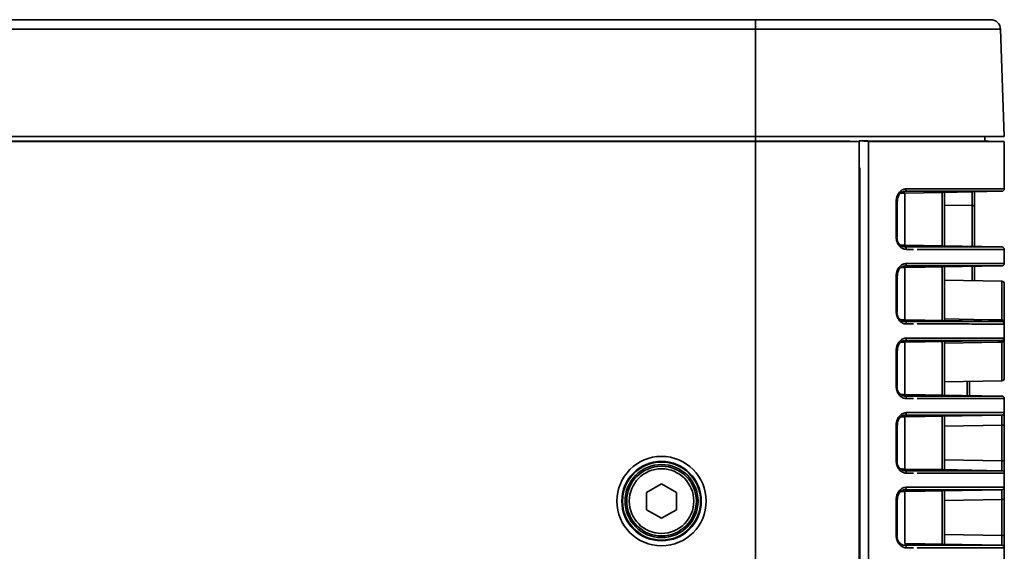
# Model space of a CAD drawing. Header units: millimetres. Extents: x 0 to 1118, y 0 to 864.
# Tile 187 of 250: x 747 to 772, y 491 to 505. Entities that reach past the tile are written whole.
import ezdxf

# ---------------------------------------------------------------- set-up
doc = ezdxf.new("R2010")
doc.units = ezdxf.units.MM

msp = doc.modelspace()

# ---------------------------------------------------------------- linework, layer by layer
at = {"color": 7, "linetype": 'Continuous', "lineweight": 35}
for p, q in [((635.815, 504.849), (765.431, 504.849)), ((765.431, 504.849), (765.431, 504.608)), ((765.431, 504.849), (771.337, 504.849)), ((765.431, 504.608), (635.809, 504.608)), ((765.431, 501.912), (765.431, 504.608)), ((771.587, 504.608), (765.431, 504.608)), ((771.587, 504.608), (771.681, 501.912)), ((635.806, 501.912), (765.431, 501.912)), ((765.431, 501.912), (771.681, 501.912)), ((765.431, 501.794), (765.431, 501.912)), ((771.189, 501.794), (771.193, 501.912)), ((765.431, 501.794), (636.082, 501.794)), ((636.089, 501.787), (765.431, 501.787)), ((765.431, 501.787), (765.431, 501.794)), ((765.431, 445.849), (765.431, 501.787)), ((768.036, 501.787), (767.803, 501.794)), ((768.032, 501.801), (768.264, 501.787)), ((768.036, 501.787), (768.036, 445.849)), ((768.264, 445.849), (768.264, 501.787)), ((771.681, 501.787), (771.281, 501.794)), ((771.681, 501.787), (771.681, 500.598)), ((768.049, 501.098), (768.036, 501.097)), ((768.049, 445.836), (768.049, 501.098)), ((769.181, 500.493), (770.12, 500.509)), ((769.181, 500.493), (769.181, 499.18)), ((769.22, 500.597), (769.432, 500.598)), ((771.62, 500.536), (770.12, 500.509)), ((770.12, 499.164), (770.12, 500.509)), ((770.181, 500.511), (770.181, 499.163)), ((770.87, 500.18), (770.87, 500.523)), ((770.931, 500.524), (770.931, 500.126)), ((768.964, 499.388), (768.964, 500.285)), ((768.964, 500.285), (768.992, 500.285)), ((768.992, 499.388), (768.992, 500.285)), ((770.87, 500.18), (770.181, 500.19)), ((770.87, 499.151), (770.87, 500.18)), ((770.931, 500.126), (770.931, 499.15)), ((768.964, 499.388), (768.992, 499.388)), ((769.181, 499.18), (770.12, 499.164)), ((770.12, 499.164), (771.62, 499.138)), ((769.332, 499.076), (769.22, 499.076)), ((769.4, 499.076), (769.332, 499.076)), ((771.681, 499.075), (771.681, 498.723)), ((769.22, 498.722), (769.432, 498.723)), ((771.62, 498.661), (770.12, 498.634)), ((768.964, 497.513), (768.964, 498.41)), ((768.964, 498.41), (768.992, 498.41)), ((768.992, 497.513), (768.992, 498.41)), ((769.181, 498.618), (769.181, 497.305)), ((770.12, 497.289), (770.12, 498.634)), ((770.181, 498.636), (770.181, 497.288)), ((770.87, 498.288), (770.87, 498.648)), ((770.931, 498.649), (770.931, 498.287)), ((771.62, 498.275), (770.181, 498.3)), ((771.62, 497.302), (771.62, 498.275)), ((771.681, 498.213), (771.681, 497.2)), ((768.964, 497.513), (768.992, 497.513)), ((769.181, 497.305), (769.073, 497.306)), ((769.332, 497.201), (769.22, 497.201)), ((769.4, 497.201), (769.332, 497.201)), ((770.12, 497.289), (771.62, 497.263)), ((771.681, 497.2), (771.681, 496.848)), ((769.181, 496.743), (769.181, 495.43)), ((769.22, 496.847), (769.432, 496.848)), ((771.62, 496.786), (770.12, 496.759)), ((770.12, 495.414), (770.12, 496.759)), ((770.181, 496.761), (770.181, 495.413)), ((771.62, 495.773), (771.62, 496.747)), ((771.681, 496.848), (771.681, 495.836)), ((768.964, 495.638), (768.964, 496.535)), ((768.964, 496.535), (768.992, 496.535)), ((768.992, 495.638), (768.992, 496.535)), ((770.181, 495.748), (771.62, 495.773)), ((770.746, 495.403), (770.746, 495.758)), ((770.806, 495.759), (770.806, 495.402)), ((768.964, 495.638), (768.992, 495.638)), ((769.181, 495.43), (769.073, 495.431)), ((769.332, 495.326), (769.22, 495.326)), ((769.4, 495.326), (769.332, 495.326)), ((770.12, 495.414), (771.62, 495.388)), ((771.681, 495.325), (771.681, 494.973)), ((769.22, 494.972), (769.432, 494.973)), ((771.681, 494.973), (771.681, 494.661)), ((769.181, 494.868), (769.181, 493.555)), ((771.62, 494.911), (770.12, 494.884)), ((770.12, 493.539), (770.12, 494.884)), ((770.181, 494.886), (770.181, 493.538)), ((768.964, 493.763), (768.964, 494.66)), ((768.964, 494.66), (768.992, 494.66)), ((768.992, 493.763), (768.992, 494.66)), ((771.62, 494.661), (770.181, 494.636)), ((771.62, 494.661), (771.681, 494.661)), ((771.62, 493.763), (771.62, 494.661)), ((771.681, 494.661), (771.681, 493.763)), ((768.964, 493.763), (768.992, 493.763)), ((770.181, 493.788), (771.62, 493.763)), ((771.62, 493.763), (771.681, 493.763)), ((771.681, 493.763), (771.681, 493.45)), ((770.12, 493.539), (771.62, 493.513)), ((769.332, 493.451), (769.22, 493.451)), ((769.4, 493.451), (769.332, 493.451)), ((771.681, 493.45), (771.681, 493.098)), ((763.066, 493.182), (762.691, 492.966)), ((762.691, 492.966), (762.691, 492.533)), ((763.441, 492.966), (763.066, 493.182)), ((763.441, 492.533), (763.441, 492.966)), ((769.181, 492.993), (769.181, 491.68)), ((769.22, 493.097), (769.432, 493.098)), ((771.62, 493.036), (770.12, 493.009)), ((770.12, 491.664), (770.12, 493.009)), ((770.181, 493.011), (770.181, 491.663)), ((771.681, 493.098), (771.681, 492.786)), ((768.964, 491.888), (768.964, 492.785)), ((768.964, 492.785), (768.992, 492.785)), ((768.992, 491.888), (768.992, 492.785)), ((771.62, 492.786), (770.181, 492.761)), ((771.62, 492.786), (771.681, 492.786)), ((771.62, 491.888), (771.62, 492.786)), ((771.681, 492.786), (771.681, 491.888)), ((762.691, 492.533), (763.066, 492.316)), ((763.066, 492.316), (763.441, 492.533)), ((768.964, 491.888), (768.992, 491.888)), ((770.181, 491.913), (771.62, 491.888)), ((771.62, 491.888), (771.681, 491.888)), ((771.681, 491.888), (771.681, 491.575)), ((769.332, 491.576), (769.22, 491.576)), ((769.4, 491.576), (769.332, 491.576)), ((770.12, 491.664), (771.62, 491.638)), ((771.681, 491.575), (771.681, 491.223))]:
    msp.add_line(p, q, dxfattribs=at)
at = {"color": 7, "linetype": 'Continuous', "lineweight": 35, "flags": 128}
for points in [[(769.22, 500.597), (769.219, 500.585), (769.217, 500.574), (769.214, 500.563), (769.209, 500.554), (769.204, 500.546), (769.197, 500.54), (769.19, 500.536), (769.183, 500.535)], [(769.22, 499.076), (769.219, 499.088), (769.217, 499.099), (769.214, 499.11), (769.209, 499.12), (769.204, 499.127), (769.197, 499.133), (769.19, 499.137), (769.183, 499.138)], [(769.22, 498.722), (769.219, 498.71), (769.217, 498.699), (769.214, 498.688), (769.209, 498.679), (769.204, 498.671), (769.197, 498.665), (769.19, 498.661), (769.183, 498.66)], [(769.181, 498.618), (769.682, 498.627), (770.12, 498.634)], [(769.181, 497.305), (769.682, 497.297), (770.12, 497.289)], [(769.22, 497.201), (769.219, 497.213), (769.217, 497.224), (769.214, 497.235), (769.209, 497.245), (769.204, 497.252), (769.197, 497.258), (769.19, 497.262), (769.183, 497.263)], [(770.181, 497.326), (771.281, 497.307), (771.62, 497.302)], [(769.181, 496.743), (769.682, 496.752), (770.12, 496.759)], [(769.22, 496.847), (769.219, 496.835), (769.217, 496.824), (769.214, 496.813), (769.209, 496.804), (769.204, 496.796), (769.197, 496.79), (769.19, 496.786), (769.183, 496.785)], [(771.62, 496.747), (771.52, 496.745), (771.12, 496.738), (770.181, 496.722)], [(769.181, 495.43), (769.682, 495.422), (770.12, 495.414)], [(769.22, 495.326), (769.219, 495.338), (769.217, 495.349), (769.214, 495.36), (769.209, 495.37), (769.204, 495.377), (769.197, 495.383), (769.19, 495.387), (769.183, 495.388)], [(769.22, 494.972), (769.219, 494.96), (769.217, 494.949), (769.214, 494.938), (769.209, 494.929), (769.204, 494.921), (769.197, 494.915), (769.19, 494.911), (769.183, 494.91)], [(769.181, 494.868), (769.682, 494.877), (770.12, 494.884)], [(769.181, 493.555), (769.682, 493.547), (770.12, 493.539)], [(769.183, 493.513), (769.19, 493.512), (769.197, 493.508), (769.204, 493.502), (769.209, 493.495), (769.214, 493.485), (769.217, 493.474), (769.219, 493.463), (769.22, 493.451)], [(769.181, 492.993), (769.682, 493.002), (770.12, 493.009)], [(769.22, 493.097), (769.219, 493.085), (769.217, 493.074), (769.214, 493.063), (769.209, 493.054), (769.204, 493.046), (769.197, 493.04), (769.19, 493.036), (769.183, 493.035)], [(769.181, 491.68), (769.682, 491.672), (770.12, 491.664)], [(769.183, 491.638), (769.19, 491.637), (769.197, 491.633), (769.204, 491.627), (769.209, 491.62), (769.214, 491.61), (769.217, 491.599), (769.219, 491.588), (769.22, 491.576)]]:
    msp.add_lwpolyline(points, dxfattribs=at)
at = {"color": 7, "linetype": 'Continuous', "lineweight": 35}
for radius in [1.123, 0.998, 0.981, 0.918, 0.875, 0.812]:
    msp.add_circle((763.066, 492.749), radius, dxfattribs=at)
for centre, radius, start, end in [((771.337, 504.599), 0.25, 2, 90), ((771.619, 500.598), 0.0625, 271, 0), ((771.619, 499.075), 0.0625, 0, 89), ((771.619, 498.723), 0.0625, 271, 0), ((771.619, 498.213), 0.0625, 0, 89), ((772.256, 497.282), 0.636, 178.2486, 181.7514), ((771.619, 497.2), 0.0625, 0, 89), ((771.619, 496.848), 0.0625, 271, 0), ((772.256, 496.766), 0.636, 178.2486, 181.7514), ((771.619, 495.836), 0.0625, 271, 0), ((771.619, 495.325), 0.0625, 0, 89), ((771.619, 494.973), 0.0625, 271, 0), ((771.619, 493.45), 0.0625, 0, 89), ((771.619, 493.098), 0.0625, 271, 0), ((771.619, 491.575), 0.0625, 0, 89)]:
    msp.add_arc(centre, radius, start, end, dxfattribs=at)
for centre, major_axis, start_param, end_param in [((771.619, 494.661), (0.001, 0.25), 4.712789, 6.28328), ((771.619, 493.763), (-0.001, 0.25), 3.141498, 4.711989), ((771.619, 492.786), (0.001, 0.25), 4.712789, 6.28328), ((771.619, 491.888), (-0.001, 0.25), 3.141498, 4.711989)]:
    msp.add_ellipse(centre, major_axis=major_axis, ratio=0.00436, start_param=start_param, end_param=end_param, dxfattribs=at)
for points, knots in [([(767.803, 501.794), (767.596, 501.794), (767.115, 501.794), (766.317, 501.794), (765.727, 501.794), (765.431, 501.794)], [0, 0, 0, 0, 0.2743128, 0.6371564, 1, 1, 1, 1]), ([(771.281, 501.794), (771.276, 501.794), (771.261, 501.794), (771.101, 501.794), (770.765, 501.794), (770.272, 501.795), (769.646, 501.796), (768.899, 501.798), (768.324, 501.8), (768.032, 501.801)], [0, 0, 0, 0, 0.088319, 0.238095, 0.392214, 0.541989, 0.696107, 0.845882, 1, 1, 1, 1]), ([(768.036, 501.14), (768.038, 501.138), (768.043, 501.13), (768.048, 501.115), (768.049, 501.103), (768.049, 501.098)], [0, 0, 0, 0, 0.259608, 0.69914, 1, 1, 1, 1]), ([(768.964, 500.285), (768.966, 500.308), (768.969, 500.366), (769, 500.454), (769.059, 500.533), (769.135, 500.587), (769.192, 500.594), (769.22, 500.597)], [0, 0, 0, 0, 0.141717, 0.35566, 0.569846, 0.784702, 1, 1, 1, 1]), ([(768.994, 500.285), (768.994, 500.308), (768.996, 500.362), (769.028, 500.439), (769.08, 500.5), (769.135, 500.533), (769.169, 500.531), (769.182, 500.53)], [0, 0, 0, 0, 0.17219, 0.39843, 0.626044, 0.857099, 1, 1, 1, 1]), ([(769.181, 500.493), (769.176, 500.493), (769.17, 500.493), (769.096, 500.492), (769.079, 500.492)], [0, 0, 0, 0, 0.756362, 1, 1, 1, 1]), ([(771.62, 500.536), (771.62, 500.536), (771.62, 500.536), (771.563, 500.536), (771.311, 500.536), (770.891, 500.535), (770.363, 500.535), (769.786, 500.535), (769.384, 500.535), (769.183, 500.535)], [0, 0, 0, 0, 0.000003, 0.179453, 0.358904, 0.542305, 0.725707, 0.862853, 1, 1, 1, 1]), ([(769.432, 500.598), (769.56, 500.598), (769.893, 500.598), (770.405, 500.598), (770.945, 500.598), (771.363, 500.598), (771.628, 500.598), (771.661, 500.598), (771.678, 500.598)], [0, 0, 0, 0, 0.09245, 0.238986, 0.430631, 0.627833, 0.815471, 1, 1, 1, 1]), ([(770.931, 500.126), (770.931, 500.127), (770.931, 500.132), (770.929, 500.144), (770.92, 500.16), (770.904, 500.172), (770.888, 500.178), (770.876, 500.179), (770.87, 500.18)], [0, 0, 0, 0, 0.007039, 0.211653, 0.481077, 0.688977, 0.844192, 1, 1, 1, 1]), ([(769.22, 499.076), (769.201, 499.077), (769.155, 499.081), (769.083, 499.118), (769.018, 499.189), (768.973, 499.283), (768.967, 499.353), (768.964, 499.388)], [0, 0, 0, 0, 0.141134, 0.356492, 0.571563, 0.786006, 1, 1, 1, 1]), ([(768.98, 499.388), (768.983, 499.36), (768.987, 499.304), (769.023, 499.229), (769.075, 499.173), (769.132, 499.143), (769.168, 499.14), (769.183, 499.138)], [0, 0, 0, 0, 0.215032, 0.430055, 0.644976, 0.859537, 1, 1, 1, 1]), ([(769.181, 499.18), (769.177, 499.18), (769.17, 499.18), (769.099, 499.181), (769.073, 499.181)], [0, 0, 0, 0, 0.6227961, 1, 1, 1, 1]), ([(769.183, 499.138), (769.384, 499.138), (769.786, 499.138), (770.363, 499.138), (770.891, 499.138), (771.311, 499.138), (771.563, 499.138), (771.62, 499.138), (771.62, 499.138), (771.62, 499.138)], [0, 0, 0, 0, 0.137147, 0.274293, 0.457695, 0.641096, 0.820547, 0.999997, 1, 1, 1, 1]), ([(771.681, 499.075), (771.665, 499.075), (771.633, 499.075), (771.37, 499.075), (770.95, 499.075), (770.414, 499.076), (769.913, 499.076), (769.6, 499.076), (769.488, 499.076)], [0, 0, 0, 0, 0.18865, 0.382533, 0.575212, 0.773478, 0.918476, 1, 1, 1, 1]), ([(768.964, 498.41), (768.966, 498.433), (768.969, 498.491), (769, 498.579), (769.059, 498.658), (769.135, 498.712), (769.192, 498.719), (769.22, 498.722)], [0, 0, 0, 0, 0.141717, 0.35566, 0.569846, 0.784702, 1, 1, 1, 1]), ([(768.994, 498.41), (768.994, 498.433), (768.996, 498.487), (769.028, 498.564), (769.08, 498.625), (769.135, 498.658), (769.169, 498.656), (769.182, 498.655)], [0, 0, 0, 0, 0.17219, 0.39843, 0.626044, 0.857099, 1, 1, 1, 1]), ([(771.62, 498.661), (771.62, 498.661), (771.62, 498.661), (771.563, 498.661), (771.311, 498.661), (770.891, 498.66), (770.363, 498.66), (769.786, 498.66), (769.384, 498.66), (769.183, 498.66)], [0, 0, 0, 0, 0.000003, 0.179453, 0.358904, 0.542305, 0.725707, 0.862853, 1, 1, 1, 1]), ([(769.432, 498.723), (769.56, 498.723), (769.893, 498.723), (770.405, 498.723), (770.945, 498.723), (771.363, 498.723), (771.628, 498.723), (771.661, 498.723), (771.678, 498.723)], [0, 0, 0, 0, 0.09245, 0.238986, 0.430631, 0.627833, 0.815471, 1, 1, 1, 1]), ([(769.181, 498.618), (769.176, 498.618), (769.17, 498.618), (769.096, 498.617), (769.079, 498.617)], [0, 0, 0, 0, 0.7563616, 1, 1, 1, 1]), ([(769.22, 497.201), (769.201, 497.202), (769.155, 497.206), (769.083, 497.243), (769.018, 497.314), (768.973, 497.408), (768.967, 497.478), (768.964, 497.513)], [0, 0, 0, 0, 0.141134, 0.356492, 0.571563, 0.786006, 1, 1, 1, 1]), ([(768.98, 497.513), (768.983, 497.485), (768.987, 497.429), (769.023, 497.354), (769.075, 497.298), (769.132, 497.268), (769.168, 497.265), (769.183, 497.263)], [0, 0, 0, 0, 0.215032, 0.430055, 0.644976, 0.859537, 1, 1, 1, 1]), ([(769.183, 497.263), (769.384, 497.263), (769.786, 497.263), (770.363, 497.263), (770.891, 497.263), (771.311, 497.263), (771.563, 497.263), (771.62, 497.263), (771.62, 497.263), (771.62, 497.263)], [0, 0, 0, 0, 0.137147, 0.274293, 0.457695, 0.641096, 0.820547, 0.999997, 1, 1, 1, 1]), ([(771.681, 497.2), (771.665, 497.2), (771.633, 497.2), (771.37, 497.2), (770.95, 497.2), (770.414, 497.201), (769.913, 497.201), (769.6, 497.201), (769.488, 497.201)], [0, 0, 0, 0, 0.1886499, 0.382533, 0.5752118, 0.7734783, 0.9184758, 1, 1, 1, 1]), ([(771.62, 497.302), (771.621, 497.302), (771.626, 497.301), (771.634, 497.299), (771.646, 497.293), (771.661, 497.279), (771.671, 497.259), (771.679, 497.233), (771.681, 497.214), (771.681, 497.201), (771.681, 497.2)], [0, 0, 0, 0, 0.019429, 0.119491, 0.169966, 0.33372, 0.558851, 0.677821, 0.992188, 1, 1, 1, 1]), ([(768.964, 496.535), (768.966, 496.558), (768.969, 496.616), (769, 496.704), (769.059, 496.783), (769.135, 496.837), (769.192, 496.844), (769.22, 496.847)], [0, 0, 0, 0, 0.141717, 0.35566, 0.569846, 0.784702, 1, 1, 1, 1]), ([(768.994, 496.535), (768.994, 496.558), (768.996, 496.612), (769.028, 496.689), (769.08, 496.75), (769.135, 496.783), (769.169, 496.781), (769.182, 496.78)], [0, 0, 0, 0, 0.17219, 0.39843, 0.626044, 0.857099, 1, 1, 1, 1]), ([(769.181, 496.743), (769.176, 496.743), (769.17, 496.743), (769.096, 496.742), (769.079, 496.742)], [0, 0, 0, 0, 0.7563616, 1, 1, 1, 1]), ([(771.62, 496.786), (771.62, 496.786), (771.62, 496.786), (771.564, 496.786), (771.314, 496.786), (770.895, 496.785), (770.367, 496.785), (769.788, 496.785), (769.386, 496.785), (769.183, 496.785)], [0, 0, 0, 0, 0.000003, 0.177, 0.358906, 0.53969, 0.725713, 0.861765, 1, 1, 1, 1]), ([(769.432, 496.848), (769.56, 496.848), (769.893, 496.848), (770.405, 496.848), (770.945, 496.848), (771.363, 496.848), (771.628, 496.848), (771.661, 496.848), (771.678, 496.848)], [0, 0, 0, 0, 0.09245, 0.238986, 0.430631, 0.627833, 0.815471, 1, 1, 1, 1]), ([(771.681, 496.848), (771.681, 496.848), (771.681, 496.834), (771.679, 496.816), (771.671, 496.789), (771.661, 496.77), (771.646, 496.756), (771.634, 496.749), (771.626, 496.747), (771.621, 496.747), (771.62, 496.747)], [0, 0, 0, 0, 0.007812, 0.322179, 0.441149, 0.66628, 0.830034, 0.880509, 0.980571, 1, 1, 1, 1]), ([(769.22, 495.326), (769.201, 495.327), (769.155, 495.331), (769.083, 495.368), (769.018, 495.439), (768.973, 495.533), (768.967, 495.603), (768.964, 495.638)], [0, 0, 0, 0, 0.141134, 0.356492, 0.571563, 0.786006, 1, 1, 1, 1]), ([(768.98, 495.638), (768.983, 495.61), (768.987, 495.554), (769.023, 495.479), (769.075, 495.423), (769.132, 495.393), (769.168, 495.39), (769.183, 495.388)], [0, 0, 0, 0, 0.215032, 0.430055, 0.644976, 0.859537, 1, 1, 1, 1]), ([(769.183, 495.388), (769.384, 495.388), (769.786, 495.388), (770.363, 495.388), (770.891, 495.388), (771.311, 495.388), (771.563, 495.388), (771.62, 495.388), (771.62, 495.388), (771.62, 495.388)], [0, 0, 0, 0, 0.137147, 0.274293, 0.457695, 0.641096, 0.820547, 0.999997, 1, 1, 1, 1]), ([(771.681, 495.325), (771.665, 495.325), (771.633, 495.325), (771.37, 495.325), (770.95, 495.325), (770.414, 495.326), (769.913, 495.326), (769.6, 495.326), (769.488, 495.326)], [0, 0, 0, 0, 0.18865, 0.382533, 0.575212, 0.773478, 0.918476, 1, 1, 1, 1]), ([(768.964, 494.66), (768.966, 494.683), (768.969, 494.741), (769, 494.829), (769.059, 494.908), (769.135, 494.962), (769.192, 494.969), (769.22, 494.972)], [0, 0, 0, 0, 0.141717, 0.35566, 0.569846, 0.784702, 1, 1, 1, 1]), ([(769.432, 494.973), (769.56, 494.973), (769.893, 494.973), (770.405, 494.973), (770.945, 494.973), (771.363, 494.973), (771.628, 494.973), (771.661, 494.973), (771.678, 494.973)], [0, 0, 0, 0, 0.09245, 0.238986, 0.430631, 0.627833, 0.815471, 1, 1, 1, 1]), ([(768.994, 494.66), (768.994, 494.683), (768.996, 494.737), (769.028, 494.814), (769.08, 494.875), (769.135, 494.908), (769.169, 494.906), (769.182, 494.905)], [0, 0, 0, 0, 0.17219, 0.39843, 0.626044, 0.857099, 1, 1, 1, 1]), ([(769.181, 494.868), (769.176, 494.868), (769.17, 494.868), (769.096, 494.867), (769.079, 494.867)], [0, 0, 0, 0, 0.756362, 1, 1, 1, 1]), ([(771.62, 494.911), (771.62, 494.911), (771.62, 494.911), (771.563, 494.911), (771.311, 494.911), (770.891, 494.91), (770.363, 494.91), (769.786, 494.91), (769.384, 494.91), (769.183, 494.91)], [0, 0, 0, 0, 0.000003, 0.179453, 0.358904, 0.542305, 0.725707, 0.862853, 1, 1, 1, 1]), ([(769.22, 493.451), (769.201, 493.452), (769.155, 493.456), (769.083, 493.493), (769.018, 493.564), (768.973, 493.658), (768.967, 493.728), (768.964, 493.763)], [0, 0, 0, 0, 0.141134, 0.356492, 0.571563, 0.786006, 1, 1, 1, 1]), ([(768.98, 493.763), (768.983, 493.735), (768.987, 493.679), (769.023, 493.604), (769.075, 493.548), (769.132, 493.518), (769.168, 493.515), (769.183, 493.513)], [0, 0, 0, 0, 0.215032, 0.430055, 0.644976, 0.859537, 1, 1, 1, 1]), ([(769.181, 493.555), (769.177, 493.555), (769.17, 493.555), (769.099, 493.556), (769.073, 493.556)], [0, 0, 0, 0, 0.622796, 1, 1, 1, 1]), ([(769.183, 493.513), (769.382, 493.513), (769.785, 493.513), (770.358, 493.513), (770.89, 493.513), (771.308, 493.513), (771.563, 493.513), (771.62, 493.513), (771.62, 493.513), (771.62, 493.513)], [0, 0, 0, 0, 0.136053, 0.274287, 0.455071, 0.641094, 0.818092, 0.999997, 1, 1, 1, 1]), ([(771.681, 493.45), (771.665, 493.45), (771.633, 493.45), (771.37, 493.45), (770.95, 493.45), (770.414, 493.451), (769.913, 493.451), (769.6, 493.451), (769.488, 493.451)], [0, 0, 0, 0, 0.18865, 0.382533, 0.575212, 0.773478, 0.918476, 1, 1, 1, 1]), ([(768.964, 492.785), (768.966, 492.808), (768.969, 492.866), (769, 492.954), (769.059, 493.033), (769.135, 493.087), (769.192, 493.094), (769.22, 493.097)], [0, 0, 0, 0, 0.141717, 0.35566, 0.569846, 0.784702, 1, 1, 1, 1]), ([(768.994, 492.785), (768.994, 492.808), (768.996, 492.862), (769.028, 492.939), (769.08, 493), (769.135, 493.033), (769.169, 493.031), (769.182, 493.03)], [0, 0, 0, 0, 0.17219, 0.39843, 0.626044, 0.857099, 1, 1, 1, 1]), ([(769.181, 492.993), (769.176, 492.993), (769.17, 492.993), (769.096, 492.992), (769.079, 492.992)], [0, 0, 0, 0, 0.7563616, 1, 1, 1, 1]), ([(771.62, 493.036), (771.62, 493.036), (771.62, 493.036), (771.563, 493.036), (771.311, 493.036), (770.891, 493.035), (770.363, 493.035), (769.786, 493.035), (769.384, 493.035), (769.183, 493.035)], [0, 0, 0, 0, 0.000003, 0.179453, 0.358904, 0.542305, 0.725707, 0.862853, 1, 1, 1, 1]), ([(769.432, 493.098), (769.56, 493.098), (769.893, 493.098), (770.405, 493.098), (770.945, 493.098), (771.363, 493.098), (771.628, 493.098), (771.661, 493.098), (771.678, 493.098)], [0, 0, 0, 0, 0.09245, 0.238986, 0.430631, 0.627833, 0.815471, 1, 1, 1, 1]), ([(769.22, 491.576), (769.201, 491.577), (769.155, 491.581), (769.083, 491.618), (769.018, 491.689), (768.973, 491.783), (768.967, 491.853), (768.964, 491.888)], [0, 0, 0, 0, 0.141134, 0.356492, 0.571563, 0.786006, 1, 1, 1, 1]), ([(768.98, 491.888), (768.983, 491.86), (768.987, 491.804), (769.023, 491.729), (769.075, 491.673), (769.132, 491.643), (769.168, 491.64), (769.183, 491.638)], [0, 0, 0, 0, 0.215032, 0.430055, 0.644976, 0.859537, 1, 1, 1, 1]), ([(769.183, 491.638), (769.382, 491.638), (769.785, 491.638), (770.358, 491.638), (770.89, 491.638), (771.308, 491.638), (771.563, 491.638), (771.62, 491.638), (771.62, 491.638), (771.62, 491.638)], [0, 0, 0, 0, 0.1360526, 0.2742868, 0.4550708, 0.6410939, 0.8180916, 0.9999974, 1, 1, 1, 1]), ([(771.681, 491.575), (771.665, 491.575), (771.633, 491.575), (771.37, 491.575), (770.95, 491.575), (770.414, 491.576), (769.913, 491.576), (769.6, 491.576), (769.488, 491.576)], [0, 0, 0, 0, 0.18865, 0.382533, 0.575212, 0.773478, 0.918476, 1, 1, 1, 1])]:
    msp.add_open_spline(points, degree=3, knots=knots, dxfattribs=at)
for points in [[(765.431, 501.787), (765.881, 501.787), (766.78, 501.787), (767.617, 501.787), (768.036, 501.787)], [(768.264, 501.787), (768.514, 501.787), (769.015, 501.787), (769.684, 501.787), (770.276, 501.787), (770.776, 501.787), (771.175, 501.787), (771.464, 501.787), (771.647, 501.787), (771.67, 501.787), (771.681, 501.787)]]:
    msp.add_open_spline(points, degree=3, dxfattribs=at)

doc.saveas('drawing.dxf')
